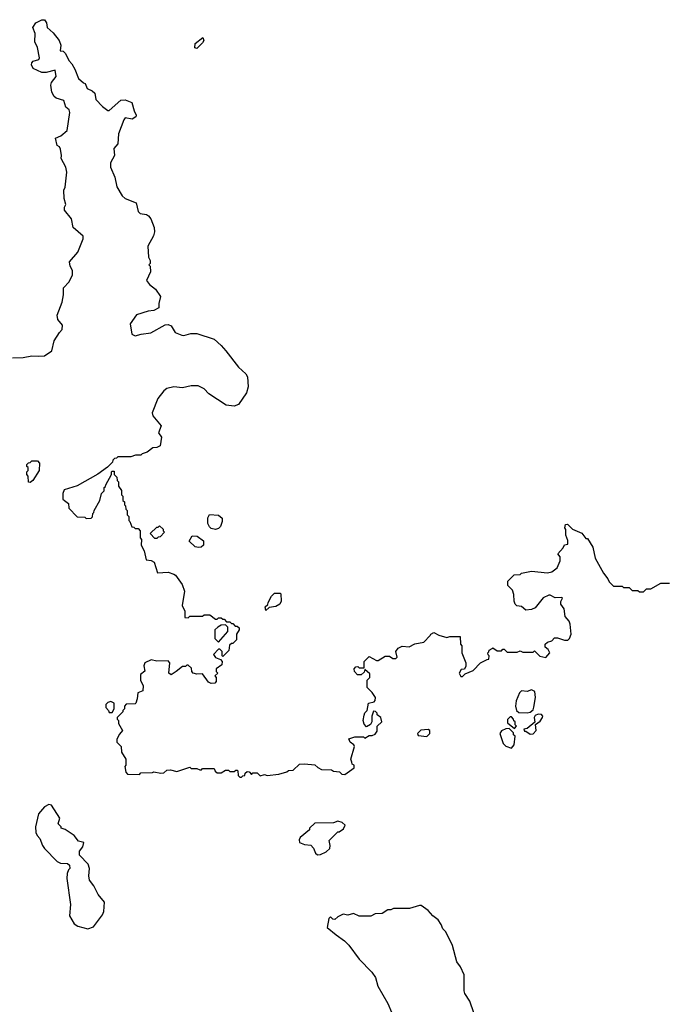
# Model space of a CAD drawing. Extents: x 1861455 to 2058065, y 200073 to 437907.
# Tile 12 of 256: x 1910541 to 1915064, y 282880 to 289730. Entities that reach past the tile are written whole.
import ezdxf

# ---------------------------------------------------------------- set-up
doc = ezdxf.new("R2010")
doc.units = 0

msp = doc.modelspace()

# ---------------------------------------------------------------- linework, layer by layer
at = {"layer": '0CON05XD'}
for points in [[(1910675, 287390), (1910715, 287392.5), (1910765, 287427.5), (1910782.5, 287495), (1910817.5, 287555), (1910836.7, 287575), (1910838.8, 287605), (1910806.7, 287645), (1910802.5, 287675), (1910837.5, 287765), (1910846.7, 287815), (1910846.2, 287865), (1910885, 287907.5), (1910910, 287955), (1910908.8, 287985), (1910893.3, 288015), (1910887.5, 288045), (1910947, 288113), (1910982.5, 288205), (1910982.5, 288225), (1910912.5, 288285), (1910902.5, 288345), (1910852.5, 288405), (1910852.5, 288425), (1910862.5, 288445), (1910850, 288485), (1910847.5, 288545), (1910857.5, 288565), (1910869.5, 288669.5), (1910862.5, 288705), (1910830, 288765), (1910832.5, 288785), (1910825, 288830), (1910817.5, 288845), (1910802.5, 288855), (1910790, 288905), (1910828.3, 288921.7), (1910871.2, 288958.8), (1910890, 289085), (1910885, 289102.5), (1910862.3, 289122.3), (1910847.6, 289167.6), (1910795, 289184.6), (1910781.1, 289195), (1910766.2, 289225), (1910759.2, 289275), (1910763.6, 289293.6), (1910796.2, 289335), (1910788, 289378), (1910725, 289362.5), (1910695, 289362.5), (1910635, 289390), (1910623.3, 289415), (1910625, 289430), (1910635, 289442.5), (1910675, 289452.5), (1910680, 289465), (1910666.4, 289536.4), (1910647, 289577), (1910650, 289635), (1910632.5, 289675), (1910653, 289707), (1910695, 289730), (1910715, 289730), (1910727, 289707), (1910732.5, 289675), (1910775, 289637.5), (1910816.7, 289585), (1910827, 289553), (1910823, 289513), (1910845, 289510), (1910860, 289495), (1910882.5, 289445), (1910903.6, 289423.6), (1910926.1, 289386.1), (1910951.7, 289321.7), (1910985, 289290), (1910996.4, 289286.4), (1911011.7, 289251.7), (1911046.1, 289236.1), (1911065, 289220), (1911072.5, 289175), (1911117.5, 289125), (1911155, 289097.5), (1911165, 289097.5), (1911245, 289170), (1911275, 289173.3), (1911323, 289153), (1911337.5, 289095), (1911353.3, 289065), (1911350, 289055), (1911325, 289037.5), (1911275, 289046.7), (1911266.4, 289033.6), (1911230, 288935), (1911223.9, 288866.1), (1911197.5, 288835), (1911201.2, 288785), (1911173.8, 288735), (1911172.5, 288705), (1911203.9, 288633.9), (1911218.3, 288568.3), (1911255.8, 288505), (1911275, 288486), (1911353.3, 288455), (1911365.7, 288395), (1911381.1, 288381.1), (1911424.5, 288374.5), (1911438, 288365), (1911454.5, 288344.5), (1911478, 288285), (1911480, 288255), (1911473.9, 288226.1), (1911432.5, 288155), (1911438.3, 288078.3), (1911450, 288055), (1911450, 288035), (1911440, 288025), (1911450, 288015), (1911452.5, 287975), (1911423.8, 287915), (1911445, 287887.5), (1911487.5, 287855), (1911522.5, 287805), (1911510, 287755), (1911510, 287725), (1911475, 287707.5), (1911435, 287702.5), (1911355, 287677.5), (1911311.2, 287615), (1911323, 287543), (1911345, 287530), (1911387, 287543), (1911455, 287552.5), (1911555, 287607.5), (1911575, 287610), (1911595, 287600), (1911623.9, 287553.9), (1911670, 287535), (1911685, 287533.8), (1911732.3, 287547.7), (1911775, 287548), (1911895, 287507.5), (1911945, 287463.3), (1911975.7, 287425.7), (1912065, 287312.5), (1912116.4, 287266.4), (1912127.5, 287245), (1912133, 287177), (1912121.2, 287135), (1912065, 287053.3), (1912035, 287041.2), (1911978.3, 287048.3), (1911857, 287127), (1911825, 287162.5), (1911783, 287183), (1911735, 287183.3), (1911675, 287170), (1911615, 287176), (1911565, 287163.3), (1911545, 287147.5), (1911502.5, 287095), (1911462.5, 286995), (1911467.5, 286975), (1911526.7, 286905), (1911506.7, 286855), (1911527.5, 286825), (1911520, 286765), (1911497, 286753), (1911468.3, 286751.7), (1911428.3, 286721.7), (1911395, 286710), (1911385, 286700), (1911348.3, 286701.7), (1911315, 286690), (1911225, 286690), (1911215, 286680), (1911201.7, 286678.3), (1911190, 286665), (1911188.3, 286651.7), (1911153, 286617), (1911085, 286567.5), (1910941.7, 286488.3), (1910850.7, 286459.3), (1910842.5, 286435), (1910842.5, 286395), (1910852.5, 286385), (1910880, 286365), (1910883, 286333), (1910941.7, 286271.7), (1910995, 286270), (1911005, 286260), (1911038.3, 286261.7), (1911048.3, 286271.7), (1911050, 286295), (1911058.3, 286301.7), (1911060, 286315), (1911100, 286385), (1911110, 286435), (1911128.3, 286451.7), (1911130, 286475), (1911138.3, 286481.7), (1911140, 286495), (1911180, 286565), (1911180, 286585), (1911185, 286590), (1911198.3, 286588.3), (1911200, 286565), (1911218.3, 286548.3), (1911220, 286525), (1911230, 286515), (1911230, 286485), (1911250, 286455), (1911250, 286425), (1911260, 286415), (1911260, 286385), (1911270, 286375), (1911270, 286355), (1911278.3, 286348.3), (1911280, 286325), (1911290, 286315), (1911290, 286285), (1911300, 286275), (1911300, 286245), (1911308.3, 286238.3), (1911321.7, 286201.7), (1911335, 286200), (1911345, 286190), (1911365, 286190), (1911380, 286175), (1911380, 286125), (1911390, 286115), (1911387.5, 286075), (1911407.5, 286035), (1911421.7, 285971.7), (1911457, 285967), (1911476.4, 285956.4), (1911501.7, 285881.7), (1911575, 285886.7), (1911613.6, 285873.6), (1911626.4, 285866.4), (1911671.7, 285801.7), (1911687.5, 285755), (1911672.5, 285655), (1911690, 285615), (1911691.7, 285571.7), (1911715, 285570), (1911725, 285580), (1911815, 285580), (1911825, 285590), (1911865, 285590), (1911905, 285560), (1911915, 285560), (1911925, 285570), (1911945, 285570), (1911955, 285560), (1911965, 285560), (1911981.7, 285541.7), (1912005, 285540), (1912015, 285530), (1912025, 285530), (1912041.7, 285511.7), (1912055, 285510), (1912068.3, 285498.3), (1912070, 285485), (1912050, 285455), (1912050, 285415), (1912025, 285390), (1912015, 285390), (1912001.7, 285378.3), (1911998.3, 285341.7), (1911955, 285300), (1911950, 285305), (1911950, 285335), (1911935, 285350), (1911925, 285350), (1911890, 285315), (1911903.6, 285293.6), (1911938.3, 285278.3), (1911950, 285265), (1911948.3, 285241.7), (1911910, 285215), (1911910, 285195), (1911920, 285185), (1911900, 285165), (1911910, 285155), (1911910, 285125), (1911900, 285115), (1911875, 285112.5), (1911855, 285122.5), (1911815, 285180), (1911775, 285177.5), (1911750, 285185), (1911740, 285195), (1911738.3, 285218.3), (1911715, 285240), (1911705, 285240), (1911695, 285230), (1911675, 285230), (1911630, 285195), (1911595, 285172.5), (1911580, 285185), (1911587.5, 285255), (1911575, 285270), (1911495, 285267.5), (1911457, 285277), (1911413.6, 285256.4), (1911406.7, 285235), (1911411.7, 285198.3), (1911382.5, 285175), (1911382.5, 285135), (1911400, 285095), (1911398.3, 285061.7), (1911363, 285047), (1911360, 285005), (1911350, 284975), (1911345, 284970), (1911281.7, 284968.3), (1911270, 284955), (1911270, 284935), (1911260, 284925), (1911260, 284915), (1911220, 284875), (1911220, 284865), (1911230, 284855), (1911230, 284835), (1911257.5, 284785), (1911235, 284760), (1911217.5, 284725), (1911217.5, 284705), (1911247.5, 284675), (1911250, 284635), (1911280, 284585), (1911280, 284545), (1911272.5, 284535), (1911280, 284495), (1911291.7, 284481.7), (1911375, 284480), (1911385, 284490), (1911465, 284492.5), (1911475, 284497.5), (1911525, 284487.5), (1911545, 284490), (1911565, 284510), (1911591.7, 284511.7), (1911635, 284500), (1911725, 284530), (1911735, 284520), (1911775, 284520), (1911795, 284512.5), (1911807.5, 284512.5), (1911815, 284520), (1911895, 284520), (1911901.7, 284501.7), (1911915, 284490), (1911945, 284490), (1911975, 284510), (1911995, 284510), (1912005, 284500), (1912035, 284500), (1912045, 284510), (1912055, 284510), (1912060, 284505), (1912061.7, 284471.7), (1912075, 284460), (1912085, 284460), (1912095, 284470), (1912108.3, 284471.7), (1912111.7, 284488.3), (1912125, 284500), (1912138.3, 284498.3), (1912155, 284480), (1912165, 284490), (1912195, 284490), (1912215, 284470), (1912245, 284480), (1912265, 284472.5), (1912345, 284482.5), (1912401.7, 284498.3), (1912413, 284507), (1912445, 284510), (1912488.3, 284551.7), (1912525, 284552.5), (1912597, 284547), (1912617, 284527), (1912643, 284513), (1912711.7, 284511.7), (1912725, 284502.5), (1912767, 284497), (1912785, 284482.5), (1912805, 284480), (1912870, 284525), (1912870, 284545), (1912855, 284550), (1912852.5, 284565), (1912847.5, 284585), (1912873, 284673), (1912866.4, 284686.4), (1912842.5, 284705), (1912831.7, 284728.3), (1912875, 284740), (1912935, 284740), (1912945, 284732.5), (1912975, 284750), (1912995, 284750), (1913015, 284760), (1913029.3, 284780.7), (1913030, 284815), (1913062.5, 284845), (1913056.4, 284876.4), (1913030, 284895), (1913030, 284905), (1913018.3, 284918.3), (1913005, 284920), (1912992.5, 284885), (1912992.5, 284845), (1912983, 284827), (1912955, 284810), (1912938.3, 284828.3), (1912933.3, 284855), (1912938.3, 284891.7), (1912943, 284907), (1912960, 284925), (1912970, 284975), (1913010, 284985), (1913017, 284993), (1913017.5, 285015), (1912995, 285050), (1912960, 285085), (1912960, 285135), (1912980, 285155), (1912978.3, 285178.3), (1912945, 285210), (1912938.3, 285191.7), (1912918.3, 285171.7), (1912893, 285173), (1912872.5, 285195), (1912870, 285215), (1912881.7, 285228.3), (1912895, 285230), (1912905, 285220), (1912938.3, 285221.7), (1912940, 285265), (1912975, 285300), (1913025, 285272.5), (1913037, 285273), (1913085, 285302.5), (1913115, 285302.5), (1913140, 285285), (1913160, 285285), (1913170, 285295), (1913160, 285335), (1913175, 285357.5), (1913205, 285372.5), (1913251.7, 285368.3), (1913293, 285387), (1913355, 285400), (1913400, 285445), (1913403.6, 285456.4), (1913425, 285467.5), (1913458.3, 285448.3), (1913515, 285432.5), (1913535, 285440), (1913608.3, 285438.3), (1913610, 285385), (1913620, 285375), (1913620, 285325), (1913647.5, 285255), (1913647.5, 285232.5), (1913638.3, 285211.7), (1913615, 285210), (1913600, 285185), (1913611.7, 285161.7), (1913625, 285160), (1913641.7, 285178.3), (1913698.3, 285201.7), (1913750, 285255), (1913795, 285280), (1913808.3, 285281.7), (1913810, 285305), (1913801.7, 285311.7), (1913800, 285325), (1913808.3, 285331.7), (1913810, 285345), (1913830, 285355)], [(1911775, 289530), (1911760, 289535), (1911763.3, 289565), (1911817, 289607), (1911822.5, 289585), (1911815, 289570), (1911775, 289530)], [(1910491.7, 287378.3), (1910565, 287380), (1910625, 287392.5), (1910675, 287390)], [(1910615, 286510), (1910603, 286513), (1910600, 286555), (1910590, 286565), (1910590, 286585), (1910600, 286595), (1910600, 286615), (1910591.7, 286621.7), (1910590, 286635), (1910601.7, 286648.3), (1910615, 286650), (1910625, 286660), (1910665, 286660), (1910680, 286645), (1910677.5, 286595), (1910632.5, 286525), (1910615, 286510)], [(1911905, 286182.5), (1911875, 286190), (1911861.7, 286201.7), (1911850, 286225), (1911850, 286265), (1911863, 286287), (1911925, 286282.5), (1911951.7, 286261.7), (1911951.7, 286238.3), (1911940, 286205), (1911925, 286190), (1911905, 286182.5)], [(1911495, 286120), (1911481.7, 286121.7), (1911450, 286155), (1911495, 286200), (1911505, 286200), (1911515, 286210), (1911540, 286185), (1911540, 286175), (1911550, 286165), (1911518.3, 286131.7), (1911505, 286130), (1911495, 286120)], [(1913830, 285355), (1913835, 285360), (1913865, 285340), (1913895, 285340), (1913905, 285350), (1913915, 285350), (1913935, 285330), (1914005, 285330), (1914025, 285340), (1914045, 285330), (1914115, 285330), (1914125, 285340), (1914161.7, 285301.7), (1914205, 285292.5), (1914232.5, 285325), (1914219.3, 285349.3), (1914200, 285365), (1914200, 285385), (1914215, 285400), (1914245, 285410), (1914265, 285430), (1914285, 285430), (1914335, 285412.5), (1914357, 285413), (1914370, 285425), (1914380, 285455), (1914372.5, 285525), (1914367.5, 285545), (1914338.3, 285578.3), (1914331.7, 285631.7), (1914307.5, 285665), (1914308.3, 285681.7), (1914320, 285705), (1914315, 285710), (1914268.3, 285708.3), (1914235, 285727.5), (1914225, 285727.5), (1914185, 285707.5), (1914130.7, 285639.3), (1914105, 285626.7), (1914065, 285622.5), (1914035, 285646.7), (1914003, 285653), (1913990, 285665), (1913982.5, 285685), (1913981.7, 285731.7), (1913971.7, 285761.7), (1913940, 285795), (1913940, 285825), (1913983, 285867), (1914025, 285870), (1914035, 285880), (1914105, 285892.5), (1914215, 285882.5), (1914245, 285890), (1914283, 285917), (1914303.6, 285966.4), (1914303.3, 285993.3), (1914287.5, 286015), (1914324, 286055), (1914335, 286077.5), (1914357.5, 286082.5), (1914356.4, 286106.4), (1914343.8, 286143.8), (1914343.8, 286183.8), (1914337.5, 286195), (1914341.7, 286218.3), (1914355, 286220), (1914390, 286185), (1914455, 286157.5), (1914481.7, 286121.7), (1914495, 286120), (1914531.7, 286061.7), (1914547.5, 285985), (1914605, 285880), (1914635, 285840), (1914645, 285820), (1914675, 285790), (1914735, 285790), (1914745, 285780), (1914785, 285780), (1914805, 285760), (1914845, 285760), (1914855, 285750), (1914885, 285750), (1914905, 285770), (1914935, 285770), (1915005, 285810), (1915065, 285810)], [(1911785, 286057.5), (1911763.3, 286063.3), (1911721.7, 286101.7), (1911741.7, 286138.3), (1911777, 286137), (1911820, 286105), (1911820, 286075), (1911805, 286060), (1911785, 286057.5)], [(1912255, 285620), (1912250, 285645), (1912268.3, 285661.7), (1912270, 285675), (1912295, 285720), (1912315, 285740), (1912355, 285740), (1912360, 285735), (1912362.5, 285685), (1912352.5, 285665), (1912325, 285646.7), (1912278.3, 285641.7), (1912255, 285620)], [(1911925, 285400), (1911990, 285475), (1911990, 285505), (1911975, 285520), (1911943, 285517), (1911920, 285505), (1911900, 285485), (1911900, 285425), (1911925, 285400)], [(1914075, 284907.5), (1914095, 284912.5), (1914115, 284930), (1914121.7, 284948.3), (1914132.5, 285015), (1914127, 285057), (1914105, 285067.5), (1914075, 285057.5), (1914035, 285060), (1914021.7, 285048.3), (1913998.3, 284991.7), (1913992.5, 284955), (1914000, 284925), (1914015, 284910), (1914075, 284907.5)], [(1911185, 284910), (1911200, 284935), (1911200, 284975), (1911175, 284987.5), (1911155, 284980), (1911140, 284965), (1911140, 284945), (1911160, 284925), (1911165, 284910), (1911185, 284910)], [(1913985, 284800), (1914000, 284815), (1913990, 284825), (1913990, 284845), (1913981.7, 284851.7), (1913980, 284865), (1913965, 284880), (1913955, 284880), (1913938.3, 284861.7), (1913938.3, 284838.3), (1913985, 284800)], [(1914095, 284760), (1914115, 284762.5), (1914136.7, 284785), (1914132.5, 284827.5), (1914165, 284850), (1914181.2, 284875), (1914183.3, 284885), (1914175, 284896.7), (1914151.7, 284898.3), (1914130.7, 284889.3), (1914122.5, 284875), (1914127.5, 284842.5), (1914075, 284800), (1914050, 284795), (1914055, 284780), (1914065, 284780), (1914095, 284760)], [(1913375, 284743.8), (1913396.2, 284765), (1913397.5, 284785), (1913385, 284792.5), (1913333, 284787), (1913310, 284765), (1913315, 284750), (1913375, 284743.8)], [(1913965, 284663.3), (1913982.5, 284685), (1913990, 284745), (1913980, 284755), (1913978.3, 284768.3), (1913948.3, 284798.3), (1913925, 284797.5), (1913896.2, 284783.8), (1913883.6, 284763.6), (1913907.5, 284695), (1913925, 284676.7), (1913965, 284663.3)], [(1911015, 283404.4), (1911055, 283418.8), (1911118.3, 283501.7), (1911127.5, 283525), (1911131.7, 283591.7), (1911087.5, 283645), (1911057.5, 283705), (1911026.7, 283745), (1911022.5, 283775), (1911026.7, 283825), (1911017.5, 283855), (1910958.3, 283918.3), (1910957.5, 283945), (1910980, 283975), (1910987, 284007), (1910950, 284015), (1910920, 284055), (1910857, 284097), (1910830, 284105), (1910830, 284115), (1910810, 284135), (1910820, 284175), (1910762.5, 284265), (1910745, 284270), (1910715, 284254.3), (1910671.5, 284205), (1910650.8, 284115), (1910653.8, 284075), (1910663.9, 284053.9), (1910682.5, 284035), (1910700, 283985), (1910714.2, 283964.2), (1910802.5, 283875), (1910825, 283862.5), (1910875, 283860), (1910888.3, 283848.3), (1910890, 283825), (1910880, 283815), (1910870.7, 283789.3), (1910870, 283755), (1910894.2, 283574.2), (1910888.9, 283495), (1910921.2, 283441.2), (1910946.7, 283425), (1911015, 283404.4)], [(1912615, 283920), (1912635, 283922.5), (1912675, 283940), (1912700, 283965), (1912702.5, 283985), (1912695, 284020), (1912755, 284080), (1912765, 284080), (1912795, 284100), (1912807.5, 284127.5), (1912786.1, 284146.1), (1912755, 284153.3), (1912725, 284143.3), (1912595, 284140), (1912560, 284105), (1912560, 284095), (1912495, 284040), (1912487.5, 284025), (1912490, 284005), (1912525, 283992.5), (1912567, 283987), (1912587, 283967), (1912600.7, 283930.7), (1912615, 283920)], [(1913701.7, 282821.7), (1913675, 282902.5), (1913641.2, 282955), (1913636.2, 282975), (1913636.4, 283086.4), (1913610.7, 283140.7), (1913583.8, 283175), (1913555, 283290), (1913507.5, 283385), (1913487.5, 283405), (1913476.1, 283436.1), (1913455, 283467.5), (1913417.5, 283495), (1913385, 283532.5), (1913337, 283567), (1913325, 283567.5), (1913255, 283547.5), (1913143.6, 283546.4), (1913125, 283537.5), (1913105, 283537.5), (1913065, 283512.5), (1913015, 283510), (1912985, 283492.5), (1912905, 283492.5), (1912865, 283512.5), (1912825, 283500), (1912793, 283507), (1912755, 283490), (1912735, 283470), (1912721.7, 283471.7), (1912705, 283490), (1912693, 283477), (1912682.5, 283415), (1912744, 283364), (1912801.7, 283321.7), (1912831.7, 283291.7), (1912905, 283193.3), (1912993.3, 283105), (1913017.7, 283067.7), (1913035, 283007.5), (1913104, 282885), (1913156, 282765)]]:
    msp.add_lwpolyline(points, dxfattribs=at)

doc.saveas('drawing.dxf')
